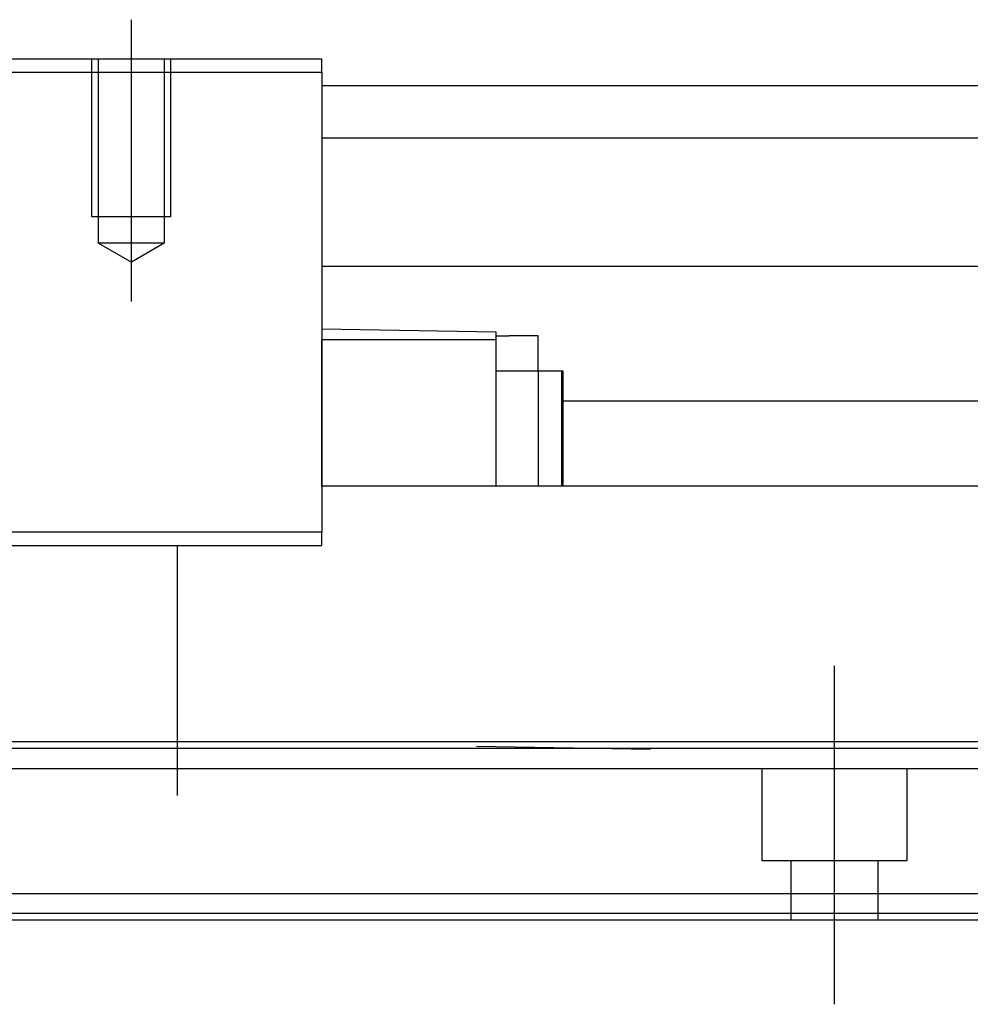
# Model space of a CAD drawing. Header units: millimetres. Extents: x -2774 to 3135, y -1571 to 860.
# Tile 255 of 256: x -2350 to -2278, y -242 to -167. Entities that reach past the tile are written whole.
import ezdxf
from ezdxf.lldxf.tags import DXFTag

# ---------------------------------------------------------------- set-up
doc = ezdxf.new("R2010")
doc.units = ezdxf.units.MM
doc.layers.get('0').update_dxf_attribs({"linetype": 'CONTINUOUS'})
tags = doc.linetypes.add('DASHED', pattern=[25.72, 12.86, -12.86]).pattern_tags.tags
tags[6:7] = [DXFTag(74, 4), DXFTag(75, 0), DXFTag(340, '0'), DXFTag(46, 0.0), DXFTag(50, 0.0), DXFTag(44, 0.0), DXFTag(45, 0.0)]
tags[4:5] = [DXFTag(74, 4), DXFTag(75, 0), DXFTag(340, '0'), DXFTag(46, 0.0), DXFTag(50, 0.0), DXFTag(44, 0.0), DXFTag(45, 0.0)]

msp = doc.modelspace()

# ---------------------------------------------------------------- linework, layer by layer
at = {"color": 0, "ltscale": 0.2}
for p, q in [((-2341.381, -188.153), (-2341.381, -166.71)), ((-2337.881, -225.735), (-2337.881, -206.685)), ((-2287.881, -241.622), (-2287.881, -215.872))]:
    msp.add_line(p, q, dxfattribs=at)
at = {"color": 0, "linetype": 'Continuous'}
for p, q in [((-2326.881, -169.71), (-2401.881, -169.71)), ((-2326.881, -170.71), (-2326.881, -169.71)), ((-2401.881, -170.71), (-2326.881, -170.71)), ((-2326.881, -170.71), (-2326.881, -205.71)), ((-2326.881, -171.71), (-2004.881, -171.71)), ((-2326.881, -175.71), (-2004.881, -175.71)), ((-2004.881, -185.48), (-2326.881, -185.48)), ((-2313.631, -190.491), (-2326.881, -190.26)), ((-2313.631, -191.06), (-2313.631, -190.491)), ((-2313.631, -190.76), (-2312.631, -190.76)), ((-2310.431, -190.76), (-2312.631, -190.76)), ((-2310.431, -193.46), (-2310.431, -190.76)), ((-2313.631, -191.06), (-2326.881, -191.06)), ((-2326.881, -202.21), (-2326.881, -191.06)), ((-2313.631, -202.21), (-2313.631, -191.06)), ((-2310.431, -193.46), (-2313.631, -193.46)), ((-2308.631, -193.46), (-2310.431, -193.46)), ((-2310.431, -193.46), (-2310.431, -200.71)), ((-2308.631, -202.21), (-2308.631, -193.46)), ((-2308.531, -193.46), (-2308.631, -193.46)), ((-2308.531, -202.21), (-2308.531, -193.46)), ((-2308.531, -195.71), (-2017.881, -195.71)), ((-2017.881, -202.21), (-2326.881, -202.21)), ((-2326.881, -205.71), (-2401.881, -205.71)), ((-2326.881, -206.71), (-2326.881, -205.71)), ((-2401.881, -206.71), (-2326.881, -206.71)), ((-2017.881, -221.66), (-2457.881, -221.66)), ((-2017.881, -233.21), (-2457.881, -233.21)), ((-2017.881, -235.21), (-2457.881, -235.21))]:
    msp.add_line(p, q, dxfattribs=at)
at = {"color": 0, "linetype": 'DASHED', "ltscale": 0.3}
for p, q in [((-2344.381, -181.71), (-2344.381, -169.71)), ((-2343.881, -183.71), (-2343.881, -169.71)), ((-2338.881, -169.71), (-2338.881, -183.71)), ((-2338.381, -181.71), (-2338.381, -169.71)), ((-2338.381, -181.71), (-2344.381, -181.71)), ((-2338.881, -183.71), (-2343.881, -183.71)), ((-2343.881, -183.71), (-2341.381, -185.153)), ((-2338.881, -183.71), (-2341.381, -185.153))]:
    msp.add_line(p, q, dxfattribs=at)
at = {"color": 0}
msp.add_line((-2339.608, -184.019), (-2339.608, -184.019), dxfattribs=at)
at = {"color": 0, "linetype": 'DASHED'}
for p, q in [((-2315.131, -221.979), (-2301.881, -222.21)), ((-2017.881, -223.71), (-2457.881, -223.71)), ((-2293.381, -230.71), (-2293.381, -223.71)), ((-2282.381, -223.71), (-2282.381, -230.71)), ((-2282.381, -230.71), (-2293.381, -230.71)), ((-2291.181, -235.21), (-2291.181, -230.71)), ((-2284.581, -230.71), (-2284.581, -235.21)), ((-2017.881, -234.71), (-2457.881, -234.71))]:
    msp.add_line(p, q, dxfattribs=at)
at = {"color": 0, "linetype": 'Continuous'}
for points in [[(-2310.431, -200.71), (-2310.431, -202.21)], [(-2017.881, -222.16), (-2457.881, -222.16)]]:
    msp.add_open_spline(points, degree=1, dxfattribs=at)

doc.saveas('drawing.dxf')
